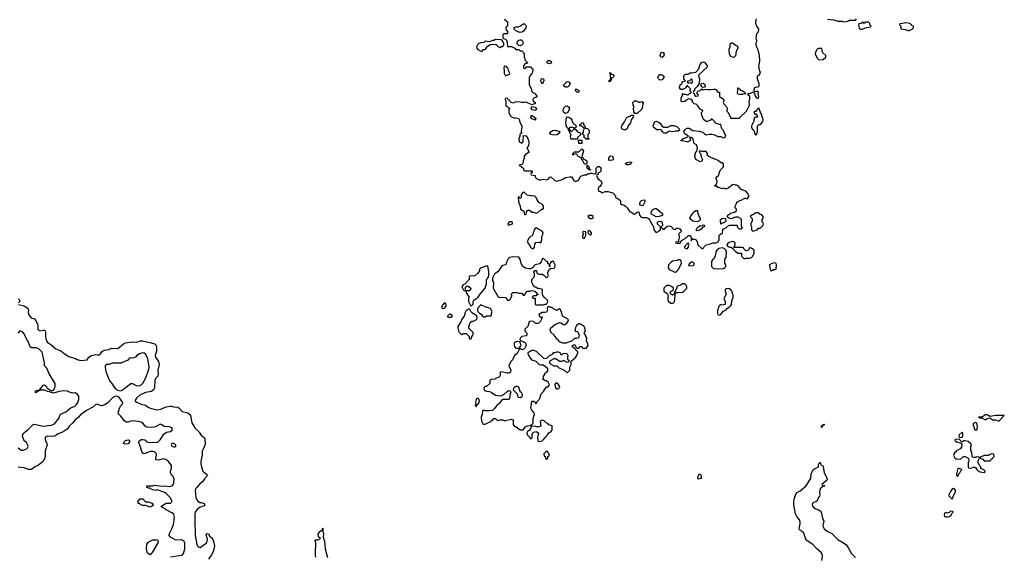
# Model space of a CAD drawing. Header units: inches. Extents: x 2380427 to 2580949, y 385907 to 546039.
# Tile 45 of 121: x 2454569 to 2468026, y 510948 to 518280. Entities that reach past the tile are written whole.
import ezdxf

# ---------------------------------------------------------------- set-up
doc = ezdxf.new("R2010")
doc.units = ezdxf.units.IN
doc.header["$MEASUREMENT"] = 0
doc.layers.add('C4551', color=7, linetype='Continuous')
doc.layers.add('C4561', color=7, linetype='Continuous')

msp = doc.modelspace()

# ---------------------------------------------------------------- linework, layer by layer
at = {"layer": 'C4551', "color": 5, "elevation": 40}
for points in [[(2454551, 514470), (2454571, 514430), (2454554, 514410)], [(2454554, 514390), (2454570, 514382), (2454610, 514376), (2454650, 514363), (2454685, 514330), (2454691, 514310), (2454685, 514290), (2454691, 514250), (2454725, 514205), (2454770, 514191), (2454790, 514171), (2454817, 514110), (2454818, 514050), (2454830, 514038), (2454850, 514031), (2454890, 514039), (2454910, 514036), (2454916, 514030), (2454921, 514010), (2454921, 513950), (2454925, 513925), (2454941, 513881), (2454960, 513860), (2454990, 513847), (2455062, 513782), (2455130, 513756), (2455178, 513718), (2455240, 513680), (2455330, 513650), (2455355, 513635), (2455386, 513626), (2455416, 513624), (2455489, 513631), (2455516, 513670), (2455549, 513691), (2455610, 513705), (2455630, 513699), (2455658, 513702), (2455671, 513709), (2455702, 513750), (2455730, 513766), (2455788, 513772), (2455830, 513790), (2455910, 513787), (2455987, 513853), (2456016, 513864), (2456110, 513879), (2456170, 513874), (2456222, 513890), (2456249, 513891), (2456346, 513870), (2456414, 513850), (2456430, 513836), (2456439, 513810), (2456439, 513750), (2456421, 513690), (2456424, 513670), (2456464, 513610), (2456474, 513570), (2456457, 513490), (2456461, 513430), (2456458, 513410), (2456424, 513376), (2456415, 513350), (2456412, 513248), (2456398, 513222), (2456370, 513200), (2456290, 513184), (2456210, 513148), (2456168, 513112), (2456150, 513090), (2456147, 513070), (2456170, 513052), (2456230, 513028), (2456290, 513013), (2456326, 512986), (2456350, 512974), (2456450, 512951), (2456500, 512960), (2456569, 512990), (2456630, 513001), (2456650, 513001), (2456670, 512991), (2456730, 512984), (2456750, 512970), (2456788, 512928), (2456865, 512910), (2456890, 512890), (2456903, 512870), (2456920, 512770), (2456964, 512704), (2457023, 512643), (2457050, 512601), (2457091, 512570), (2457099, 512550), (2457102, 512490), (2457094, 512450), (2457064, 512390), (2457062, 512330), (2457045, 512250), (2457046, 512210), (2457052, 512172), (2457070, 512110), (2457090, 512091), (2457126, 512070), (2457136, 512050), (2457095, 512005), (2457074, 511970), (2457030, 511938), (2456988, 511890), (2456973, 511870), (2456965, 511850), (2456978, 511750), (2456990, 511718), (2457010, 511696), (2457030, 511685), (2457050, 511685), (2457090, 511671), (2457098, 511650), (2457090, 511638), (2457027, 511613), (2456990, 511581), (2456969, 511551), (2456964, 511530), (2456961, 511450), (2456969, 511230), (2456988, 511108), (2457010, 511076), (2457034, 511070), (2457121, 511130), (2457131, 511149), (2457138, 511190), (2457127, 511210), (2457119, 511250), (2457130, 511261), (2457152, 511252), (2457165, 511225), (2457190, 511203), (2457210, 511176), (2457219, 511150), (2457230, 511090), (2457211, 511010), (2457191, 510970), (2457150, 510908)], [(2454550, 512432), (2454590, 512396), (2454622, 512398), (2454670, 512423), (2454683, 512450), (2454677, 512477), (2454662, 512502), (2454630, 512525), (2454608, 512590), (2454612, 512610), (2454624, 512630), (2454644, 512650), (2454682, 512678), (2454750, 512746), (2454768, 512752), (2454870, 512729), (2454910, 512725), (2454950, 512734), (2455002, 512738), (2455043, 512757), (2455105, 512830), (2455116, 512870), (2455128, 512892), (2455199, 512921), (2455270, 512975), (2455322, 512998), (2455343, 513017), (2455360, 513040), (2455377, 513090), (2455377, 513137), (2455360, 513160), (2455330, 513182), (2455290, 513179), (2455248, 513190), (2455224, 513204), (2455170, 513209), (2455110, 513199), (2455030, 513175), (2454975, 513195), (2454950, 513199), (2454910, 513219), (2454840, 513220), (2454838, 513230), (2454858, 513242), (2454890, 513285), (2454906, 513290), (2454909, 513291), (2454930, 513271), (2454946, 513246), (2454981, 513221), (2455010, 513211), (2455030, 513218), (2455042, 513230), (2455055, 513270), (2455055, 513310), (2454970, 513442), (2454938, 513518), (2454909, 513550), (2454908, 513590), (2454878, 513738), (2454837, 513777), (2454797, 513797), (2454730, 513797), (2454714, 513810), (2454682, 513890), (2454665, 513910), (2454629, 513989), (2454610, 514009), (2454570, 514028), (2454542, 513998)], [(2456630, 510939), (2456750, 510961), (2456790, 510962), (2456810, 510987), (2456826, 511050), (2456828, 511130), (2456818, 511150), (2456790, 511167), (2456770, 511172), (2456710, 511169), (2456694, 511174), (2456628, 511210), (2456614, 511230), (2456613, 511250), (2456650, 511325), (2456670, 511382), (2456685, 511485), (2456677, 511517), (2456670, 511529), (2456650, 511544), (2456570, 511583), (2456550, 511599), (2456510, 511618), (2456498, 511630), (2456570, 511672), (2456628, 511672), (2456648, 511692), (2456649, 511710), (2456624, 511750), (2456570, 511805), (2456550, 511819), (2456454, 511854), (2456430, 511849), (2456390, 511855), (2456364, 511864), (2456350, 511878), (2456330, 511878), (2456306, 511890), (2456308, 511910), (2456312, 511912), (2456390, 511911), (2456410, 511918), (2456510, 511907), (2456551, 511911), (2456610, 511902), (2456648, 511910), (2456661, 511919), (2456677, 511950), (2456682, 512010), (2456662, 512042), (2456649, 512050), (2456628, 512090), (2456628, 512110), (2456642, 512150), (2456642, 512190), (2456599, 512250), (2456568, 512270), (2456530, 512279), (2456470, 512261), (2456430, 512268), (2456429, 512289), (2456441, 512330), (2456438, 512350), (2456410, 512377), (2456390, 512382), (2456350, 512378), (2456270, 512349), (2456250, 512359), (2456238, 512378), (2456224, 512430), (2456194, 512510), (2456209, 512531), (2456230, 512543), (2456250, 512546), (2456278, 512538), (2456310, 512511), (2456326, 512506), (2456350, 512503), (2456390, 512507), (2456450, 512505), (2456490, 512538), (2456541, 512619), (2456577, 512643), (2456630, 512655), (2456650, 512667), (2456659, 512690), (2456650, 512704), (2456610, 512718), (2456542, 512722), (2456510, 512745), (2456490, 512752), (2456424, 512716), (2456408, 512712), (2456370, 512710), (2456310, 512714), (2456285, 512725), (2456250, 512765), (2456230, 512781), (2456195, 512790), (2456110, 512799), (2456090, 512796), (2456050, 512780), (2456023, 512783), (2456000, 512800), (2455950, 512863), (2455930, 512884), (2455918, 512890), (2455915, 512910), (2455933, 512970), (2455950, 513010), (2455974, 513030), (2455979, 513050), (2455932, 513112), (2455910, 513130), (2455890, 513136), (2455870, 513133), (2455842, 513118), (2455773, 513047), (2455730, 513017), (2455690, 513006), (2455670, 513008), (2455630, 513027), (2455610, 513021), (2455570, 512985), (2455482, 512938), (2455401, 512879), (2455370, 512843), (2455328, 512812), (2455290, 512766), (2455252, 512730), (2455217, 512683), (2455164, 512650), (2455085, 512615), (2455050, 512588), (2455010, 512583), (2454950, 512590), (2454923, 512577), (2454918, 512570), (2454916, 512550), (2454920, 512530), (2454940, 512490), (2454943, 512470), (2454918, 512390), (2454915, 512370), (2454919, 512330), (2454912, 512288), (2454890, 512250), (2454870, 512230), (2454814, 512186), (2454785, 512175), (2454730, 512136), (2454690, 512134), (2454630, 512156), (2454550, 512168)], [(2458619, 510930), (2458614, 510950), (2458613, 510990), (2458618, 511130), (2458609, 511150), (2458609, 511170), (2458610, 511174), (2458650, 511174), (2458678, 511190), (2458653, 511213), (2458649, 511250), (2458670, 511287), (2458706, 511310), (2458706, 511330), (2458710, 511334), (2458711, 511290), (2458722, 511250), (2458718, 511210), (2458735, 511156), (2458745, 511050), (2458765, 510965), (2458778, 510930)]]:
    msp.add_lwpolyline(points, dxfattribs=at)
for points in [[(2456250, 513729), (2456206, 513714), (2456171, 513690), (2456150, 513669), (2456130, 513659), (2456110, 513655), (2456090, 513662), (2456070, 513655), (2456045, 513630), (2455950, 513585), (2455831, 513589), (2455794, 513570), (2455750, 513569), (2455736, 513550), (2455735, 513530), (2455747, 513473), (2455782, 513382), (2455802, 513342), (2455830, 513310), (2455858, 513258), (2455877, 513237), (2455910, 513217), (2455949, 513211), (2455970, 513219), (2456090, 513311), (2456110, 513311), (2456170, 513277), (2456210, 513282), (2456229, 513290), (2456250, 513315), (2456293, 513387), (2456335, 513505), (2456339, 513530), (2456321, 513650), (2456290, 513709), (2456270, 513725)], [(2454790, 513182), (2454782, 513190), (2454786, 513210), (2454810, 513218), (2454826, 513214), (2454838, 513218), (2454834, 513210), (2454804, 513196), (2454802, 513190)], [(2456010, 512479), (2455989, 512490), (2455995, 512510), (2456010, 512525), (2456030, 512536), (2456050, 512538), (2456071, 512530), (2456071, 512510), (2456050, 512486)], [(2456670, 512489), (2456650, 512488), (2456641, 512470), (2456650, 512452), (2456670, 512444), (2456690, 512444), (2456702, 512450), (2456702, 512470)], [(2456350, 511619), (2456290, 511642), (2456250, 511642), (2456226, 511650), (2456208, 511668), (2456186, 511670), (2456186, 511710), (2456202, 511718), (2456210, 511734), (2456250, 511734), (2456290, 511694), (2456327, 511693), (2456375, 511675), (2456391, 511650), (2456384, 511636), (2456370, 511629)], [(2456350, 510966), (2456318, 510990), (2456302, 511050), (2456306, 511114), (2456335, 511145), (2456390, 511172), (2456452, 511172), (2456462, 511150), (2456456, 511130), (2456380, 511000)]]:
    msp.add_lwpolyline(points, close=True, dxfattribs=at)
at = {"layer": 'C4561', "color": 5}
for points, elevation in [([(2461193, 518293), (2461198, 518278), (2461213, 518273), (2461218, 518258), (2461234, 518250), (2461234, 518190), (2461218, 518182), (2461214, 518170), (2461218, 518138), (2461234, 518130), (2461234, 518090), (2461230, 518086), (2461190, 518086), (2461178, 518082), (2461174, 518070), (2461174, 518030), (2461182, 518022), (2461210, 518014), (2461222, 518002), (2461232, 517970), (2461234, 517914), (2461290, 517914), (2461334, 517890), (2461350, 517874), (2461390, 517874), (2461410, 517854), (2461430, 517854), (2461454, 517834), (2461462, 517810), (2461462, 517770), (2461472, 517752), (2461473, 517733), (2461494, 517710), (2461498, 517698), (2461514, 517690), (2461510, 517686), (2461490, 517686), (2461470, 517666), (2461454, 517650), (2461454, 517630), (2461458, 517618), (2461470, 517614), (2461482, 517618), (2461490, 517634), (2461550, 517634), (2461580, 517600), (2461582, 517590), (2461571, 517550), (2461544, 517516), (2461533, 517487), (2461532, 517390), (2461559, 517339), (2461570, 517294), (2461611, 517271), (2461642, 517230), (2461622, 517218), (2461590, 517208), (2461581, 517190), (2461585, 517170), (2461612, 517150), (2461614, 517130), (2461590, 517128), (2461570, 517118), (2461490, 517155), (2461470, 517149), (2461430, 517149), (2461410, 517155), (2461350, 517158), (2461310, 517138), (2461287, 517147), (2461267, 517167), (2461262, 517182), (2461247, 517187), (2461242, 517202), (2461210, 517206), (2461202, 517190), (2461214, 517170), (2461214, 517110), (2461218, 517098), (2461233, 517093), (2461250, 517074), (2461272, 517072), (2461270, 517066), (2461258, 517062), (2461253, 517047), (2461252, 517010), (2461272, 516970), (2461290, 516952), (2461310, 516942), (2461330, 516938), (2461350, 516941), (2461390, 516932), (2461398, 516910), (2461398, 516890), (2461431, 516830), (2461431, 516810), (2461421, 516761), (2461424, 516744), (2461432, 516728), (2461410, 516718), (2461405, 516710), (2461405, 516690), (2461391, 516650), (2461394, 516610), (2461430, 516592), (2461440, 516600), (2461450, 516614), (2461452, 516630), (2461455, 516675), (2461448, 516692), (2461463, 516697), (2461491, 516691), (2461515, 516655), (2461524, 516630), (2461528, 516610), (2461525, 516555), (2461502, 516530), (2461532, 516470), (2461481, 516439), (2461463, 516417), (2461466, 516390), (2461452, 516350), (2461452, 516328), (2461438, 516302), (2461404, 516296), (2461394, 516290), (2461418, 516278), (2461430, 516262), (2461453, 516253), (2461454, 516230), (2461470, 516214), (2461570, 516214), (2461574, 516210), (2461574, 516190), (2461558, 516182), (2461554, 516170), (2461558, 516158), (2461613, 516153), (2461614, 516130), (2461634, 516110), (2461670, 516092), (2461690, 516092), (2461730, 516102), (2461770, 516092), (2461806, 516110), (2461806, 516130), (2461830, 516132), (2461882, 516082), (2461910, 516076), (2461985, 516095), (2462030, 516122), (2462090, 516135), (2462110, 516131), (2462120, 516121), (2462141, 516081), (2462170, 516071), (2462199, 516081), (2462209, 516091), (2462229, 516131), (2462240, 516140), (2462290, 516162), (2462310, 516162), (2462330, 516174), (2462350, 516174), (2462370, 516182), (2462390, 516182), (2462410, 516174), (2462442, 516178), (2462446, 516190), (2462446, 516250), (2462470, 516274), (2462490, 516274), (2462504, 516264), (2462511, 516250), (2462511, 516209), (2462494, 516190), (2462474, 516186), (2462470, 516166), (2462458, 516162), (2462454, 516150), (2462471, 516110), (2462515, 516075), (2462524, 516050), (2462516, 516024), (2462499, 516001), (2462482, 515990), (2462474, 515970), (2462478, 515938), (2462512, 515932), (2462518, 515918), (2462530, 515914), (2462570, 515932), (2462608, 515932), (2462675, 515915), (2462710, 515874), (2462714, 515850), (2462750, 515832), (2462774, 515814), (2462782, 515790), (2462782, 515762), (2462793, 515753), (2462807, 515753), (2462830, 515745), (2462851, 515731), (2462871, 515711), (2462910, 515654), (2462932, 515652), (2462954, 515630), (2462970, 515622), (2462986, 515630), (2463008, 515652), (2463030, 515654), (2463037, 515637), (2463038, 515610), (2463062, 515582), (2463077, 515577), (2463136, 515576), (2463164, 515564), (2463180, 515540), (2463202, 515490), (2463222, 515470), (2463232, 515450), (2463234, 515410), (2463270, 515374), (2463290, 515382), (2463303, 515397), (2463326, 515410), (2463326, 515450), (2463288, 515488), (2463288, 515512), (2463298, 515522), (2463330, 515525), (2463351, 515510), (2463354, 515470), (2463334, 515450), (2463338, 515438), (2463353, 515433), (2463358, 515418), (2463370, 515414), (2463382, 515418), (2463387, 515433), (2463420, 515460), (2463450, 515462), (2463473, 515453), (2463494, 515430), (2463498, 515418), (2463530, 515414), (2463548, 515432), (2463570, 515432), (2463590, 515422), (2463602, 515410), (2463614, 515390), (2463574, 515350), (2463582, 515330), (2463582, 515290), (2463574, 515270), (2463574, 515250), (2463570, 515246), (2463538, 515242), (2463534, 515230), (2463545, 515225), (2463594, 515226), (2463607, 515253), (2463626, 515270), (2463650, 515282), (2463663, 515297), (2463690, 515312), (2463708, 515330), (2463731, 515331), (2463758, 515282), (2463750, 515286), (2463742, 515270), (2463745, 515265), (2463750, 515262), (2463760, 515280), (2463770, 515282), (2463790, 515282), (2463814, 515270), (2463832, 515232), (2463832, 515210), (2463890, 515154), (2463910, 515154), (2463918, 515170), (2463950, 515206), (2463990, 515211), (2464049, 515231), (2464088, 515232), (2464110, 515242), (2464128, 515272), (2464129, 515331), (2464150, 515352), (2464167, 515353), (2464176, 515364), (2464178, 515410), (2464190, 515422), (2464230, 515442), (2464250, 515462), (2464272, 515472), (2464370, 515472), (2464374, 515470), (2464374, 515450), (2464404, 515424), (2464430, 515422), (2464446, 515430), (2464436, 515456), (2464433, 515550), (2464422, 515562), (2464390, 515581), (2464370, 515584), (2464350, 515582), (2464326, 515574), (2464310, 515562), (2464290, 515559), (2464255, 515575), (2464244, 515590), (2464249, 515611), (2464260, 515620), (2464285, 515635), (2464338, 515650), (2464368, 515670), (2464366, 515690), (2464346, 515710), (2464348, 515730), (2464368, 515770), (2464369, 515791), (2464387, 515793), (2464406, 515810), (2464430, 515812), (2464480, 515840), (2464490, 515842), (2464510, 515834), (2464530, 515854), (2464538, 515870), (2464518, 515910), (2464495, 515935), (2464430, 515958), (2464408, 515988), (2464388, 516008), (2464370, 516018), (2464350, 516018), (2464330, 516028), (2464310, 516022), (2464250, 515978), (2464230, 515969), (2464209, 515969), (2464190, 515978), (2464169, 515969), (2464130, 515986), (2464110, 515986), (2464102, 516002), (2464070, 516006), (2464070, 516014), (2464082, 516018), (2464096, 516044), (2464102, 516070), (2464089, 516109), (2464088, 516130), (2464118, 516150), (2464128, 516170), (2464128, 516190), (2464150, 516234), (2464186, 516270), (2464186, 516310), (2464170, 516326), (2464150, 516326), (2464116, 516356), (2464015, 516395), (2463986, 516410), (2463967, 516427), (2463968, 516450), (2463950, 516478), (2463890, 516478), (2463870, 516486), (2463858, 516482), (2463854, 516470), (2463873, 516453), (2463880, 516440), (2463885, 516405), (2463902, 516370), (2463890, 516348), (2463870, 516338), (2463838, 516358), (2463810, 516369), (2463795, 516410), (2463796, 516424), (2463806, 516450), (2463806, 516470), (2463822, 516478), (2463835, 516530), (2463818, 516570), (2463789, 516589), (2463770, 516655), (2463746, 516670), (2463725, 516675), (2463722, 516670), (2463733, 516653), (2463731, 516630), (2463710, 516609), (2463689, 516609), (2463630, 516626), (2463610, 516626), (2463608, 516632), (2463622, 516638), (2463626, 516650), (2463699, 516681), (2463708, 516690), (2463660, 516720), (2463645, 516750), (2463659, 516781), (2463690, 516799), (2463717, 516797), (2463770, 516764), (2463856, 516756), (2463904, 516744), (2463930, 516719), (2463949, 516709), (2463990, 516716), (2464030, 516715), (2464065, 516705), (2464110, 516684), (2464150, 516685), (2464190, 516668), (2464206, 516670), (2464218, 516690), (2464190, 516766), (2464167, 516787), (2464160, 516800), (2464158, 516830), (2464150, 516846), (2464130, 516848), (2464085, 516865), (2464070, 516886), (2464030, 516926), (2464018, 516922), (2464010, 516906), (2463970, 516888), (2463950, 516888), (2463916, 516916), (2463888, 516990), (2463888, 517012), (2463906, 517030), (2463902, 517042), (2463875, 517055), (2463858, 517070), (2463826, 517110), (2463822, 517122), (2463786, 517130), (2463768, 517148), (2463762, 517182), (2463736, 517196), (2463710, 517198), (2463694, 517190), (2463660, 517160), (2463630, 517158), (2463610, 517166), (2463608, 517210), (2463626, 517250), (2463627, 517273), (2463642, 517262), (2463670, 517262), (2463690, 517252), (2463707, 517253), (2463730, 517274), (2463742, 517278), (2463746, 517290), (2463728, 517310), (2463736, 517324), (2463736, 517336), (2463696, 517376), (2463685, 517375), (2463671, 517349), (2463660, 517340), (2463630, 517326), (2463607, 517327), (2463586, 517350), (2463595, 517390), (2463618, 517410), (2463626, 517430), (2463630, 517434), (2463662, 517438), (2463666, 517450), (2463646, 517470), (2463647, 517513), (2463670, 517534), (2463710, 517534), (2463728, 517552), (2463752, 517552), (2463810, 517565), (2463849, 517610), (2463869, 517670), (2463882, 517690), (2463910, 517706), (2463930, 517698), (2463965, 517650), (2463965, 517630), (2463850, 517526), (2463845, 517510), (2463858, 517470), (2463854, 517410), (2463830, 517366), (2463794, 517330), (2463793, 517307), (2463778, 517302), (2463774, 517290), (2463778, 517278), (2463794, 517270), (2463794, 517250), (2463810, 517234), (2463842, 517238), (2463846, 517250), (2463826, 517270), (2463826, 517290), (2463846, 517310), (2463870, 517314), (2463890, 517334), (2463910, 517322), (2463948, 517332), (2463970, 517325), (2464010, 517325), (2464050, 517332), (2464070, 517332), (2464085, 517325), (2464110, 517292), (2464132, 517290), (2464132, 517230), (2464194, 517190), (2464192, 517170), (2464182, 517150), (2464192, 517130), (2464231, 517091), (2464238, 517070), (2464232, 517030), (2464252, 517010), (2464290, 516934), (2464407, 516933), (2464418, 516950), (2464502, 517030), (2464542, 517110), (2464538, 517170), (2464546, 517190), (2464546, 517230), (2464526, 517250), (2464526, 517270), (2464547, 517273), (2464593, 517293), (2464612, 517272), (2464625, 517230), (2464642, 517210), (2464654, 517206), (2464666, 517210), (2464672, 517228), (2464662, 517270), (2464668, 517290), (2464650, 517302), (2464630, 517295), (2464618, 517298), (2464607, 517307), (2464614, 517350), (2464630, 517359), (2464657, 517363), (2464669, 517371), (2464677, 517383), (2464678, 517390), (2464652, 517470), (2464652, 517508), (2464661, 517519), (2464681, 517530), (2464693, 517550), (2464672, 517630), (2464674, 517670), (2464685, 517715), (2464681, 517790), (2464663, 517870), (2464643, 517903), (2464635, 517930), (2464635, 517950), (2464645, 517990), (2464636, 518030), (2464637, 518050), (2464645, 518090), (2464666, 518114), (2464669, 518150), (2464645, 518190), (2464629, 518230), (2464629, 518251), (2464639, 518290)], 60), ([(2465610, 518285), (2465697, 518277), (2465750, 518258), (2465810, 518258), (2465830, 518252), (2465870, 518254), (2465896, 518264), (2465910, 518274), (2465990, 518274), (2466007, 518293)], 60), ([(2465530, 510890), (2465541, 510950), (2465536, 510976), (2465522, 511002), (2465462, 511050), (2465410, 511109), (2465316, 511170), (2465286, 511266), (2465267, 511287), (2465228, 511310), (2465222, 511330), (2465236, 511390), (2465235, 511415), (2465225, 511445), (2465190, 511490), (2465172, 511530), (2465150, 511650), (2465150, 511690), (2465156, 511730), (2465170, 511783), (2465185, 511815), (2465237, 511843), (2465312, 511908), (2465383, 512010), (2465387, 512070), (2465410, 512125), (2465430, 512145), (2465486, 512170), (2465486, 512210), (2465502, 512218), (2465510, 512234), (2465518, 512198), (2465545, 512185), (2465550, 512174), (2465564, 512090), (2465604, 512010), (2465603, 511997), (2465590, 511977), (2465534, 511930), (2465538, 511918), (2465570, 511914), (2465574, 511910), (2465570, 511906), (2465538, 511902), (2465534, 511890), (2465518, 511882), (2465503, 511850), (2465501, 511830), (2465506, 511790), (2465501, 511770), (2465488, 511752), (2465470, 511705), (2465451, 511690), (2465419, 511681), (2465403, 511670), (2465402, 511650), (2465410, 511630), (2465439, 511599), (2465497, 511577), (2465510, 511568), (2465523, 511550), (2465542, 511470), (2465558, 511430), (2465548, 511368), (2465550, 511350), (2465564, 511324), (2465607, 511290), (2465670, 511258), (2465750, 511178), (2465830, 511132), (2465858, 511110), (2465890, 511070), (2465932, 510990), (2465994, 510930)], 40)]:
    msp.add_lwpolyline(points, dxfattribs=dict(at, elevation=elevation))
for points, elevation in [([(2466170, 518246), (2466130, 518246), (2466118, 518242), (2466110, 518228), (2466102, 518242), (2466090, 518246), (2466078, 518242), (2466074, 518230), (2466038, 518222), (2466034, 518206), (2466041, 518170), (2466050, 518158), (2466070, 518146), (2466130, 518171), (2466148, 518172), (2466196, 518184), (2466206, 518190), (2466186, 518210), (2466186, 518230)], 60), ([(2466690, 518237), (2466598, 518222), (2466594, 518210), (2466612, 518192), (2466614, 518154), (2466670, 518146), (2466710, 518132), (2466727, 518133), (2466750, 518142), (2466766, 518150), (2466786, 518170), (2466786, 518190), (2466762, 518202), (2466758, 518210), (2466730, 518229)], 60), ([(2461403, 518103), (2461348, 518128), (2461326, 518150), (2461327, 518173), (2461350, 518182), (2461384, 518184), (2461406, 518190), (2461430, 518212), (2461450, 518222), (2461470, 518222), (2461482, 518210), (2461491, 518191), (2461485, 518170), (2461456, 518124), (2461430, 518108)], 60), ([(2461070, 518008), (2461050, 517998), (2461030, 517998), (2460990, 517978), (2460930, 517986), (2460912, 517968), (2460870, 517962), (2460846, 517954), (2460825, 517935), (2460812, 517910), (2460818, 517890), (2460831, 517871), (2460870, 517852), (2460890, 517852), (2460909, 517871), (2460930, 517872), (2460940, 517880), (2460962, 517918), (2460986, 517930), (2460998, 517942), (2461030, 517946), (2461080, 517940), (2461094, 517930), (2461098, 517918), (2461130, 517902), (2461148, 517912), (2461170, 517914), (2461187, 517933), (2461188, 517950), (2461162, 518002), (2461150, 518006)], 60), ([(2461410, 517922), (2461389, 517929), (2461368, 517950), (2461368, 517970), (2461374, 517986), (2461390, 518002), (2461410, 518006), (2461425, 518005), (2461437, 517997), (2461452, 517970), (2461446, 517950), (2461439, 517941)], 60), ([(2464330, 517765), (2464310, 517766), (2464290, 517777), (2464269, 517811), (2464264, 517876), (2464278, 517910), (2464278, 517950), (2464296, 517964), (2464310, 517965), (2464320, 517960), (2464350, 517932), (2464370, 517922), (2464384, 517904), (2464385, 517890), (2464359, 517850), (2464353, 517787), (2464345, 517775)], 60), ([(2463350, 517762), (2463330, 517769), (2463324, 517790), (2463338, 517830), (2463350, 517836), (2463362, 517830), (2463376, 517810), (2463370, 517778)], 60), ([(2465530, 517886), (2465490, 517886), (2465470, 517878), (2465444, 517836), (2465442, 517810), (2465472, 517750), (2465490, 517732), (2465550, 517734), (2465586, 517770), (2465586, 517790), (2465548, 517828), (2465538, 517850), (2465538, 517870)], 60), ([(2461810, 517679), (2461784, 517684), (2461778, 517690), (2461778, 517710), (2461790, 517723), (2461810, 517724), (2461820, 517720), (2461835, 517710), (2461836, 517690), (2461830, 517684)], 60), ([(2461190, 517646), (2461185, 517610), (2461192, 517590), (2461192, 517550), (2461210, 517514), (2461230, 517522), (2461262, 517538), (2461266, 517550), (2461248, 517588), (2461242, 517622), (2461228, 517628), (2461222, 517642)], 60), ([(2461710, 517406), (2461694, 517430), (2461693, 517450), (2461701, 517470), (2461710, 517477), (2461730, 517471), (2461733, 517450), (2461718, 517410)], 60), ([(2462030, 517358), (2462008, 517370), (2462006, 517390), (2462050, 517434), (2462074, 517430), (2462094, 517410), (2462070, 517368), (2462050, 517358)], 60), ([(2462630, 517429), (2462626, 517430), (2462626, 517450), (2462642, 517458), (2462648, 517490), (2462642, 517510), (2462646, 517530), (2462642, 517542), (2462628, 517550), (2462630, 517554), (2462650, 517552), (2462654, 517534), (2462674, 517530), (2462694, 517510), (2462670, 517486), (2462658, 517482), (2462650, 517446), (2462638, 517442)], 60), ([(2463316, 517456), (2463298, 517470), (2463289, 517490), (2463309, 517531), (2463330, 517531), (2463350, 517525), (2463372, 517510), (2463372, 517490), (2463365, 517475), (2463350, 517458)], 60), ([(2463750, 517466), (2463738, 517462), (2463730, 517446), (2463698, 517442), (2463694, 517430), (2463698, 517418), (2463710, 517414), (2463730, 517422), (2463750, 517414), (2463762, 517418), (2463766, 517430), (2463762, 517462)], 60), ([(2462190, 517285), (2462170, 517302), (2462165, 517315), (2462170, 517334), (2462213, 517313), (2462210, 517289)], 60), ([(2463910, 517355), (2463898, 517358), (2463890, 517366), (2463878, 517390), (2463886, 517410), (2463910, 517411), (2463934, 517394), (2463938, 517370), (2463930, 517358)], 60), ([(2464410, 517258), (2464390, 517262), (2464378, 517270), (2464378, 517290), (2464386, 517310), (2464386, 517350), (2464394, 517350), (2464398, 517338), (2464414, 517330), (2464418, 517318), (2464454, 517310), (2464474, 517290), (2464478, 517278), (2464494, 517270), (2464490, 517266), (2464470, 517266), (2464450, 517258)], 60), ([(2463030, 517151), (2463050, 517152), (2463070, 517162), (2463094, 517150), (2463084, 517136), (2463081, 517090), (2463070, 517058), (2463010, 516998), (2462978, 516998), (2462963, 517023), (2462958, 517070), (2462968, 517090), (2462953, 517113), (2462949, 517149), (2462970, 517171), (2462993, 517173)], 60), ([(2461610, 517041), (2461590, 517042), (2461574, 517050), (2461561, 517070), (2461570, 517094), (2461610, 517087), (2461631, 517071), (2461626, 517050)], 60), ([(2462030, 516998), (2462008, 517010), (2461999, 517030), (2461999, 517050), (2462010, 517082), (2462030, 517098), (2462050, 517101), (2462071, 517091), (2462085, 517070), (2462071, 517030), (2462050, 517008)], 60), ([(2464670, 517078), (2464642, 517050), (2464630, 517026), (2464610, 517026), (2464602, 517010), (2464610, 516994), (2464630, 516994), (2464638, 516978), (2464650, 516974), (2464652, 516950), (2464630, 516948), (2464606, 516934), (2464597, 516883), (2464572, 516830), (2464572, 516810), (2464582, 516790), (2464597, 516777), (2464614, 516750), (2464614, 516730), (2464625, 516705), (2464630, 516702), (2464638, 516710), (2464655, 516750), (2464654, 516830), (2464670, 516846), (2464693, 516847), (2464725, 516890), (2464729, 516910), (2464709, 516990), (2464694, 517010)], 60), ([(2461610, 516906), (2461596, 516916), (2461570, 516924), (2461554, 516950), (2461558, 516970), (2461572, 516972), (2461617, 516937), (2461622, 516930)], 60), ([(2462110, 516646), (2462100, 516660), (2462098, 516690), (2462106, 516710), (2462086, 516730), (2462082, 516762), (2462070, 516766), (2462068, 516790), (2462049, 516809), (2462039, 516839), (2462034, 516870), (2462043, 516937), (2462050, 516952), (2462074, 516950), (2462102, 516930), (2462114, 516910), (2462118, 516878), (2462130, 516874), (2462138, 516858), (2462150, 516854), (2462174, 516830), (2462174, 516810), (2462158, 516802), (2462154, 516790), (2462176, 516776), (2462190, 516752), (2462234, 516730), (2462233, 516707), (2462194, 516670), (2462194, 516646), (2462190, 516646)], 60), ([(2462830, 516777), (2462805, 516785), (2462799, 516790), (2462794, 516810), (2462799, 516830), (2462836, 516884), (2462861, 516939), (2462870, 516947), (2462910, 516961), (2462930, 516976), (2462956, 516976), (2462955, 516950), (2462928, 516912), (2462916, 516870), (2462884, 516830), (2462870, 516789), (2462850, 516777)], 60), ([(2463370, 516811), (2463429, 516811), (2463470, 516836), (2463510, 516836), (2463550, 516821), (2463583, 516790), (2463586, 516770), (2463570, 516757), (2463530, 516756), (2463490, 516748), (2463445, 516755), (2463434, 516750), (2463410, 516728), (2463370, 516728), (2463358, 516750), (2463330, 516778), (2463306, 516774), (2463277, 516777), (2463241, 516801), (2463232, 516812), (2463228, 516830), (2463250, 516887), (2463270, 516895), (2463302, 516882), (2463324, 516864), (2463350, 516825)], 60), ([(2461870, 516703), (2461826, 516710), (2461818, 516718), (2461815, 516730), (2461828, 516750), (2461853, 516767), (2461889, 516771), (2461939, 516759), (2461951, 516750), (2461946, 516730), (2461910, 516705)], 60), ([(2462130, 516806), (2462090, 516806), (2462074, 516790), (2462078, 516778), (2462093, 516773), (2462098, 516758), (2462110, 516754), (2462146, 516790), (2462142, 516802)], 60), ([(2462310, 516646), (2462302, 516662), (2462286, 516670), (2462282, 516702), (2462266, 516710), (2462266, 516730), (2462275, 516745), (2462276, 516764), (2462286, 516790), (2462282, 516802), (2462270, 516806), (2462247, 516827), (2462226, 516830), (2462226, 516850), (2462242, 516858), (2462250, 516874), (2462273, 516873), (2462274, 516850), (2462294, 516830), (2462298, 516798), (2462330, 516794), (2462354, 516770), (2462352, 516730), (2462334, 516710), (2462334, 516670), (2462338, 516658), (2462352, 516650), (2462350, 516646)], 60), ([(2462250, 516588), (2462209, 516589), (2462206, 516634), (2462253, 516633), (2462254, 516590)], 60), ([(2462290, 516306), (2462262, 516362), (2462250, 516366), (2462247, 516387), (2462238, 516398), (2462230, 516398), (2462196, 516416), (2462182, 516442), (2462170, 516446), (2462142, 516438), (2462130, 516428), (2462130, 516454), (2462150, 516474), (2462210, 516474), (2462250, 516514), (2462274, 516490), (2462254, 516410), (2462258, 516398), (2462270, 516394), (2462274, 516374), (2462294, 516370), (2462322, 516350), (2462320, 516320), (2462314, 516306), (2462310, 516306)], 60), ([(2462630, 516355), (2462621, 516361), (2462619, 516390), (2462630, 516410), (2462650, 516421), (2462670, 516416), (2462679, 516390), (2462679, 516370), (2462670, 516359)], 60), ([(2462370, 516226), (2462348, 516228), (2462342, 516242), (2462327, 516247), (2462326, 516294), (2462333, 516287), (2462333, 516273), (2462351, 516270), (2462352, 516252), (2462358, 516238), (2462374, 516230)], 60), ([(2462870, 516295), (2462846, 516310), (2462866, 516330), (2462910, 516338), (2462930, 516332), (2462931, 516329), (2462910, 516302), (2462890, 516295)], 60), ([(2461450, 515922), (2461425, 515890), (2461422, 515850), (2461410, 515838), (2461402, 515842), (2461390, 515866), (2461384, 515856), (2461385, 515790), (2461411, 515730), (2461414, 515690), (2461452, 515670), (2461462, 515650), (2461470, 515614), (2461490, 515622), (2461500, 515660), (2461510, 515672), (2461530, 515682), (2461570, 515651), (2461590, 515651), (2461630, 515638), (2461650, 515645), (2461690, 515682), (2461714, 515694), (2461726, 515694), (2461728, 515730), (2461715, 515755), (2461664, 515784), (2461635, 515830), (2461628, 515850), (2461610, 515868), (2461570, 515875), (2461550, 515874), (2461504, 515884), (2461470, 515919)], 60), ([(2463070, 515738), (2463046, 515750), (2463048, 515790), (2463069, 515811), (2463098, 515818), (2463113, 515813), (2463113, 515793), (2463090, 515746)], 60), ([(2463270, 515586), (2463203, 515623), (2463198, 515630), (2463198, 515650), (2463216, 515684), (2463250, 515702), (2463270, 515698), (2463298, 515678), (2463310, 515662), (2463332, 515652), (2463354, 515630), (2463354, 515610), (2463350, 515606), (2463310, 515589)], 60), ([(2463830, 515519), (2463790, 515522), (2463770, 515529), (2463745, 515545), (2463729, 515570), (2463740, 515600), (2463768, 515630), (2463778, 515650), (2463810, 515674), (2463832, 515672), (2463832, 515650), (2463845, 515610), (2463871, 515570), (2463871, 515549), (2463865, 515535), (2463850, 515528)], 60), ([(2462390, 515606), (2462350, 515606), (2462334, 515590), (2462354, 515570), (2462370, 515562), (2462390, 515562), (2462406, 515570), (2462406, 515590)], 60), ([(2464150, 515486), (2464146, 515530), (2464149, 515550), (2464170, 515563), (2464212, 515570), (2464220, 515540), (2464218, 515522), (2464180, 515500), (2464162, 515498)], 60), ([(2464650, 515642), (2464630, 515639), (2464590, 515614), (2464574, 515610), (2464554, 515590), (2464574, 515570), (2464582, 515550), (2464582, 515530), (2464562, 515490), (2464562, 515470), (2464572, 515450), (2464572, 515410), (2464590, 515392), (2464607, 515393), (2464630, 515402), (2464646, 515410), (2464666, 515430), (2464687, 515433), (2464710, 515454), (2464722, 515458), (2464735, 515485), (2464730, 515506), (2464718, 515518), (2464715, 515530), (2464715, 515550), (2464729, 515570), (2464729, 515590), (2464710, 515613), (2464685, 515625), (2464670, 515639)], 60), ([(2461290, 515518), (2461270, 515518), (2461250, 515506), (2461242, 515482), (2461250, 515474), (2461290, 515486), (2461306, 515490), (2461306, 515510)], 60), ([(2461630, 515434), (2461610, 515422), (2461601, 515410), (2461596, 515384), (2461586, 515370), (2461585, 515355), (2461571, 515329), (2461550, 515318), (2461530, 515298), (2461505, 515250), (2461512, 515230), (2461545, 515185), (2461552, 515170), (2461570, 515152), (2461590, 515154), (2461607, 515173), (2461609, 515211), (2461624, 515236), (2461670, 515238), (2461690, 515232), (2461703, 515270), (2461706, 515314), (2461719, 515350), (2461722, 515370), (2461709, 515389)], 60), ([(2463830, 515395), (2463820, 515400), (2463815, 515410), (2463830, 515438), (2463850, 515456), (2463870, 515466), (2463895, 515465), (2463910, 515476), (2463930, 515471), (2463922, 515450), (2463901, 515439), (2463884, 515416), (2463870, 515409)], 60), ([(2462270, 515386), (2462262, 515370), (2462274, 515350), (2462262, 515330), (2462262, 515302), (2462270, 515294), (2462290, 515294), (2462306, 515330), (2462306, 515370), (2462302, 515382)], 60), ([(2462350, 515398), (2462344, 515396), (2462334, 515390), (2462334, 515370), (2462354, 515350), (2462370, 515342), (2462386, 515350), (2462386, 515370), (2462366, 515390)], 60), ([(2463710, 515226), (2463687, 515213), (2463652, 515170), (2463670, 515152), (2463690, 515151), (2463709, 515170), (2463708, 515192), (2463718, 515210)], 60), ([(2464170, 515164), (2464127, 515153), (2464103, 515137), (2464082, 515110), (2464074, 515050), (2464052, 515010), (2464040, 515000), (2464024, 514976), (2464022, 514910), (2464050, 514882), (2464060, 514880), (2464090, 514876), (2464190, 514882), (2464208, 514892), (2464218, 514910), (2464218, 514930), (2464208, 514952), (2464208, 515010), (2464226, 515030), (2464228, 515110), (2464218, 515130), (2464195, 515155)], 60), ([(2464310, 515248), (2464254, 515230), (2464232, 515210), (2464245, 515185), (2464270, 515172), (2464294, 515170), (2464314, 515154), (2464350, 515112), (2464390, 515092), (2464432, 515092), (2464434, 515050), (2464470, 515014), (2464490, 515022), (2464550, 515022), (2464570, 515032), (2464588, 515050), (2464606, 515090), (2464606, 515130), (2464586, 515150), (2464550, 515166), (2464542, 515158), (2464531, 515129), (2464502, 515122), (2464487, 515127), (2464466, 515150), (2464462, 515162), (2464447, 515167), (2464326, 515166), (2464338, 515182), (2464346, 515210), (2464342, 515242), (2464327, 515247)], 60), ([(2461310, 515039), (2461270, 515029), (2461246, 515014), (2461225, 514975), (2461214, 514930), (2461170, 514922), (2461152, 514910), (2461106, 514834), (2461066, 514814), (2461057, 514803), (2461032, 514750), (2461031, 514710), (2461045, 514690), (2461041, 514610), (2461110, 514494), (2461130, 514482), (2461169, 514491), (2461210, 514482), (2461234, 514450), (2461250, 514442), (2461270, 514454), (2461298, 514510), (2461288, 514530), (2461310, 514552), (2461370, 514552), (2461390, 514545), (2461424, 514544), (2461437, 514537), (2461450, 514514), (2461470, 514514), (2461486, 514550), (2461506, 514570), (2461547, 514573), (2461570, 514582), (2461590, 514574), (2461613, 514573), (2461618, 514558), (2461633, 514553), (2461638, 514538), (2461652, 514532), (2461650, 514526), (2461638, 514522), (2461630, 514506), (2461590, 514506), (2461574, 514490), (2461590, 514474), (2461610, 514474), (2461614, 514470), (2461614, 514390), (2461630, 514382), (2461730, 514382), (2461750, 514392), (2461770, 514394), (2461788, 514430), (2461782, 514450), (2461743, 514483), (2461721, 514510), (2461708, 514550), (2461716, 514576), (2461715, 514595), (2461670, 514608), (2461648, 514608), (2461630, 514626), (2461610, 514626), (2461580, 514660), (2461569, 514690), (2461568, 514730), (2461606, 514770), (2461606, 514810), (2461602, 514822), (2461588, 514830), (2461602, 514838), (2461608, 514852), (2461632, 514852), (2461638, 514818), (2461670, 514802), (2461710, 514802), (2461731, 514791), (2461770, 514754), (2461790, 514774), (2461795, 514790), (2461789, 514809), (2461788, 514830), (2461809, 514871), (2461835, 514885), (2461870, 514881), (2461885, 514895), (2461889, 514930), (2461870, 514969), (2461850, 514982), (2461832, 514970), (2461822, 514958), (2461812, 514930), (2461814, 514910), (2461810, 514908), (2461808, 514930), (2461786, 514950), (2461786, 514970), (2461770, 514978), (2461734, 515014), (2461725, 515015), (2461712, 515008), (2461698, 514970), (2461675, 514945), (2461614, 514930), (2461592, 514910), (2461585, 514895), (2461550, 514875), (2461530, 514875), (2461483, 514883), (2461446, 514906), (2461424, 514950), (2461410, 515008), (2461390, 515035)], 60), ([(2460955, 514915), (2460874, 514890), (2460854, 514870), (2460852, 514850), (2460830, 514818), (2460790, 514782), (2460770, 514775), (2460730, 514778), (2460714, 514770), (2460710, 514726), (2460698, 514722), (2460694, 514710), (2460653, 514667), (2460630, 514658), (2460612, 514630), (2460630, 514594), (2460650, 514574), (2460662, 514578), (2460666, 514590), (2460658, 514610), (2460668, 514632), (2460680, 514640), (2460690, 514642), (2460714, 514630), (2460734, 514610), (2460731, 514589), (2460710, 514575), (2460684, 514576), (2460673, 514567), (2460672, 514550), (2460712, 514490), (2460702, 514470), (2460702, 514430), (2460730, 514374), (2460750, 514374), (2460767, 514393), (2460768, 514430), (2460778, 514450), (2460809, 514471), (2460830, 514478), (2460857, 514523), (2460929, 514611), (2460949, 514670), (2460948, 514730), (2460960, 514740), (2460976, 514764), (2460982, 514790), (2460982, 514830), (2460973, 514893), (2460968, 514908)], 60), ([(2463590, 514998), (2463570, 514998), (2463550, 514988), (2463490, 514982), (2463471, 514969), (2463438, 514930), (2463432, 514890), (2463447, 514867), (2463513, 514833), (2463530, 514832), (2463550, 514842), (2463570, 514862), (2463613, 514950), (2463610, 514986)], 60), ([(2463750, 514968), (2463730, 514955), (2463712, 514930), (2463718, 514918), (2463770, 514922), (2463786, 514930), (2463786, 514950), (2463767, 514967)], 60), ([(2464884, 514956), (2464854, 514950), (2464823, 514937), (2464818, 514930), (2464821, 514890), (2464830, 514854), (2464850, 514852), (2464870, 514865), (2464890, 514865), (2464907, 514873), (2464913, 514930), (2464908, 514950)], 60), ([(2463450, 514646), (2463410, 514646), (2463372, 514610), (2463373, 514573), (2463418, 514538), (2463432, 514512), (2463426, 514490), (2463426, 514454), (2463438, 514430), (2463470, 514405), (2463490, 514405), (2463508, 514412), (2463518, 514430), (2463527, 514507), (2463522, 514522), (2463510, 514526), (2463490, 514518), (2463468, 514528), (2463458, 514550), (2463469, 514571), (2463502, 514578), (2463506, 514610), (2463476, 514636)], 60), ([(2463650, 514669), (2463630, 514669), (2463606, 514654), (2463561, 514639), (2463552, 514630), (2463550, 514606), (2463534, 514590), (2463534, 514566), (2463518, 514562), (2463514, 514550), (2463518, 514538), (2463530, 514534), (2463546, 514554), (2463570, 514552), (2463590, 514558), (2463610, 514552), (2463630, 514558), (2463648, 514570), (2463687, 514613), (2463688, 514630), (2463675, 514655)], 60), ([(2464250, 514608), (2464230, 514602), (2464212, 514590), (2464212, 514570), (2464225, 514530), (2464192, 514470), (2464212, 514430), (2464213, 514387), (2464190, 514386), (2464170, 514378), (2464150, 514386), (2464138, 514382), (2464133, 514367), (2464118, 514362), (2464114, 514330), (2464105, 514310), (2464105, 514270), (2464112, 514252), (2464130, 514245), (2464150, 514252), (2464184, 514296), (2464218, 514310), (2464242, 514338), (2464266, 514350), (2464290, 514374), (2464298, 514390), (2464303, 514437), (2464322, 514490), (2464322, 514510), (2464302, 514570), (2464290, 514588), (2464270, 514602)], 60), ([(2460390, 514406), (2460370, 514406), (2460350, 514386), (2460334, 514350), (2460338, 514338), (2460370, 514334), (2460396, 514364), (2460398, 514390)], 60), ([(2460710, 514328), (2460670, 514306), (2460652, 514270), (2460651, 514250), (2460642, 514230), (2460611, 514190), (2460598, 514150), (2460558, 514090), (2460558, 514070), (2460570, 514014), (2460610, 513974), (2460628, 513992), (2460673, 513993), (2460713, 513953), (2460714, 513930), (2460730, 513914), (2460746, 513930), (2460747, 513953), (2460767, 513973), (2460767, 514007), (2460716, 514056), (2460708, 514070), (2460708, 514090), (2460722, 514130), (2460743, 514157), (2460750, 514162), (2460770, 514162), (2460803, 514177), (2460818, 514190), (2460822, 514210), (2460815, 514235), (2460758, 514270), (2460735, 514295), (2460720, 514320)], 60), ([(2460870, 514386), (2460827, 514333), (2460825, 514305), (2460832, 514292), (2460854, 514270), (2460877, 514257), (2460894, 514230), (2460910, 514222), (2460930, 514222), (2460950, 514232), (2461010, 514234), (2461016, 514244), (2461018, 514270), (2461026, 514290), (2461006, 514330), (2460967, 514347), (2460948, 514348)], 60), ([(2461810, 514358), (2461790, 514358), (2461782, 514350), (2461778, 514330), (2461782, 514310), (2461770, 514286), (2461750, 514278), (2461710, 514278), (2461662, 514250), (2461670, 514234), (2461690, 514214), (2461710, 514214), (2461714, 514210), (2461702, 514198), (2461702, 514190), (2461682, 514150), (2461670, 514138), (2461650, 514128), (2461630, 514128), (2461610, 514138), (2461590, 514155), (2461550, 514162), (2461532, 514150), (2461512, 514090), (2461472, 514050), (2461472, 514030), (2461492, 514010), (2461502, 513990), (2461502, 513970), (2461490, 513962), (2461432, 513950), (2461411, 513930), (2461405, 513910), (2461412, 513892), (2461428, 513892), (2461450, 513885), (2461474, 513870), (2461482, 513862), (2461492, 513830), (2461472, 513790), (2461460, 513780), (2461430, 513769), (2461416, 513776), (2461410, 513786), (2461398, 513782), (2461370, 513718), (2461332, 513690), (2461306, 513634), (2461282, 513610), (2461254, 513550), (2461282, 513490), (2461275, 513465), (2461265, 513455), (2461250, 513449), (2461230, 513449), (2461153, 513467), (2461138, 513462), (2461134, 513450), (2461138, 513430), (2461131, 513409), (2461114, 513390), (2461078, 513382), (2461074, 513370), (2461067, 513367), (2461010, 513366), (2460994, 513350), (2460994, 513310), (2460950, 513266), (2460930, 513266), (2460914, 513250), (2460918, 513218), (2460944, 513204), (2460990, 513198), (2461011, 513191), (2461071, 513151), (2461150, 513142), (2461190, 513162), (2461230, 513202), (2461250, 513212), (2461274, 513210), (2461282, 513190), (2461272, 513170), (2461265, 513110), (2461251, 513089), (2461171, 513089), (2461157, 513083), (2461124, 513036), (2461090, 513009), (2461056, 512964), (2461030, 512942), (2460990, 512935), (2460936, 512936), (2460910, 512946), (2460898, 512942), (2460893, 512927), (2460892, 512890), (2460874, 512850), (2460874, 512830), (2460882, 512810), (2460884, 512784), (2460900, 512760), (2460910, 512752), (2460930, 512752), (2460996, 512784), (2461020, 512800), (2461050, 512831), (2461074, 512830), (2461094, 512810), (2461110, 512802), (2461130, 512814), (2461170, 512814), (2461190, 512802), (2461210, 512802), (2461290, 512822), (2461312, 512812), (2461312, 512750), (2461326, 512726), (2461355, 512715), (2461410, 512678), (2461450, 512678), (2461482, 512718), (2461510, 512731), (2461547, 512733), (2461562, 512738), (2461566, 512750), (2461582, 512758), (2461587, 512773), (2461589, 512831), (2461605, 512890), (2461599, 512910), (2461567, 512947), (2461557, 512970), (2461568, 513070), (2461594, 513070), (2461613, 513053), (2461618, 513038), (2461630, 513034), (2461646, 513070), (2461669, 513090), (2461679, 513110), (2461694, 513166), (2461730, 513198), (2461763, 513257), (2461770, 513262), (2461790, 513262), (2461809, 513290), (2461790, 513328), (2461770, 513346), (2461750, 513346), (2461718, 513370), (2461728, 513390), (2461729, 513410), (2461748, 513430), (2461748, 513450), (2461766, 513454), (2461770, 513472), (2461786, 513474), (2461788, 513510), (2461730, 513558), (2461690, 513558), (2461669, 513569), (2461629, 513609), (2461575, 513630), (2461542, 513670), (2461518, 513710), (2461518, 513730), (2461523, 513737), (2461570, 513765), (2461590, 513765), (2461630, 513751), (2461730, 513654), (2461750, 513652), (2461779, 513661), (2461808, 513690), (2461850, 513712), (2461870, 513732), (2461887, 513733), (2461910, 513742), (2461930, 513742), (2461950, 513732), (2461970, 513702), (2462010, 513722), (2462040, 513720), (2462050, 513714), (2462062, 513690), (2462054, 513670), (2462054, 513650), (2462058, 513638), (2462074, 513630), (2462073, 513607), (2462050, 513598), (2462010, 513618), (2461990, 513618), (2461972, 513608), (2461950, 513608), (2461894, 513646), (2461870, 513648), (2461820, 513620), (2461812, 513610), (2461812, 513590), (2461830, 513572), (2461870, 513552), (2461912, 513552), (2461934, 513530), (2462010, 513492), (2462050, 513454), (2462087, 513493), (2462089, 513531), (2462108, 513570), (2462107, 513613), (2462160, 513660), (2462178, 513682), (2462198, 513730), (2462198, 513738), (2462186, 513750), (2462182, 513762), (2462170, 513766), (2462162, 513782), (2462150, 513786), (2462126, 513810), (2462126, 513830), (2462150, 513842), (2462158, 513838), (2462178, 513798), (2462190, 513794), (2462210, 513794), (2462230, 513814), (2462250, 513814), (2462258, 513798), (2462270, 513794), (2462310, 513794), (2462330, 513814), (2462338, 513830), (2462335, 513850), (2462315, 513890), (2462318, 513930), (2462308, 513950), (2462307, 513967), (2462289, 513989), (2462289, 514010), (2462302, 514030), (2462295, 514070), (2462286, 514086), (2462236, 514116), (2462230, 514126), (2462210, 514126), (2462180, 514100), (2462165, 514075), (2462154, 514030), (2462164, 514024), (2462190, 514018), (2462198, 514010), (2462216, 513970), (2462205, 513935), (2462175, 513925), (2462150, 513922), (2462110, 513888), (2462054, 513870), (2462040, 513860), (2461990, 513858), (2461955, 513875), (2461943, 513883), (2461930, 513906), (2461916, 513916), (2461875, 513970), (2461830, 514009), (2461821, 514050), (2461829, 514071), (2461890, 514122), (2461950, 514142), (2461970, 514138), (2461990, 514118), (2462010, 514111), (2462045, 514135), (2462068, 514170), (2462066, 514190), (2461989, 514229), (2461974, 514290), (2461950, 514328), (2461933, 514327), (2461910, 514308), (2461866, 514330), (2461847, 514347), (2461828, 514348)], 60), ([(2460450, 514258), (2460442, 514258), (2460414, 514230), (2460418, 514218), (2460430, 514214), (2460470, 514214), (2460486, 514230), (2460466, 514250)], 60), ([(2461370, 513882), (2461350, 513879), (2461332, 513870), (2461325, 513855), (2461325, 513835), (2461330, 513814), (2461340, 513800), (2461350, 513792), (2461390, 513792), (2461406, 513794), (2461406, 513806), (2461422, 513830), (2461408, 513868), (2461398, 513878)], 60), ([(2461410, 513115), (2461390, 513118), (2461384, 513124), (2461379, 513150), (2461370, 513168), (2461326, 513210), (2461320, 513220), (2461322, 513250), (2461335, 513265), (2461350, 513272), (2461370, 513272), (2461385, 513265), (2461397, 513237), (2461404, 513204), (2461422, 513190), (2461432, 513172), (2461438, 513150), (2461430, 513128)], 60), ([(2461890, 513313), (2461881, 513290), (2461890, 513251), (2461910, 513236), (2461930, 513238), (2461945, 513255), (2461949, 513270), (2461935, 513294), (2461912, 513312)], 60), ([(2460830, 513108), (2460807, 513093), (2460801, 513070), (2460798, 513050), (2460802, 513030), (2460794, 513010), (2460798, 512998), (2460810, 512994), (2460822, 513018), (2460830, 513022), (2460849, 513050), (2460854, 513066), (2460848, 513090)], 60), ([(2467790, 512879), (2467770, 512879), (2467726, 512854), (2467674, 512850), (2467690, 512842), (2467720, 512840), (2467770, 512812), (2467790, 512831), (2467830, 512842), (2467870, 512812), (2467907, 512813), (2467950, 512794), (2468026, 512870), (2467910, 512873), (2467830, 512858), (2467812, 512872)], 60), ([(2461710, 512809), (2461682, 512790), (2461690, 512728), (2461670, 512715), (2461636, 512716), (2461610, 512728), (2461558, 512722), (2461552, 512690), (2461534, 512666), (2461505, 512650), (2461501, 512630), (2461510, 512602), (2461537, 512577), (2461550, 512554), (2461570, 512562), (2461575, 512570), (2461575, 512610), (2461584, 512636), (2461590, 512642), (2461631, 512651), (2461658, 512630), (2461645, 512570), (2461652, 512530), (2461670, 512518), (2461710, 512525), (2461730, 512542), (2461749, 512571), (2461788, 512610), (2461803, 512637), (2461826, 512650), (2461846, 512670), (2461848, 512690), (2461846, 512730), (2461803, 512743), (2461790, 512758), (2461766, 512770), (2461739, 512799)], 60), ([(2465530, 512709), (2465526, 512710), (2465526, 512730), (2465542, 512738), (2465546, 512750), (2465574, 512750), (2465554, 512746), (2465552, 512730), (2465534, 512726)], 40), ([(2467630, 512778), (2467611, 512769), (2467602, 512758), (2467600, 512740), (2467612, 512710), (2467614, 512690), (2467630, 512674), (2467650, 512674), (2467659, 512710), (2467657, 512750), (2467650, 512762)], 60), ([(2467450, 512646), (2467410, 512606), (2467405, 512590), (2467413, 512573), (2467450, 512574), (2467458, 512590), (2467458, 512630)], 60), ([(2467407, 512547), (2467354, 512546), (2467352, 512530), (2467372, 512510), (2467434, 512494), (2467444, 512484), (2467446, 512470), (2467439, 512441), (2467423, 512417), (2467372, 512390), (2467364, 512376), (2467350, 512366), (2467337, 512343), (2467331, 512330), (2467350, 512292), (2467370, 512278), (2467427, 512273), (2467467, 512313), (2467490, 512312), (2467531, 512291), (2467542, 512270), (2467542, 512250), (2467534, 512230), (2467534, 512170), (2467538, 512158), (2467570, 512154), (2467612, 512172), (2467638, 512158), (2467650, 512134), (2467674, 512110), (2467690, 512102), (2467750, 512094), (2467762, 512098), (2467766, 512110), (2467746, 512130), (2467707, 512147), (2467706, 512170), (2467687, 512187), (2467668, 512228), (2467668, 512252), (2467686, 512290), (2467682, 512302), (2467650, 512306), (2467630, 512298), (2467610, 512298), (2467588, 512308), (2467582, 512370), (2467567, 512393), (2467567, 512447), (2467578, 512470), (2467570, 512486), (2467530, 512515), (2467493, 512527), (2467473, 512527), (2467446, 512506)], 60), ([(2461770, 512386), (2461734, 512350), (2461738, 512318), (2461753, 512313), (2461758, 512278), (2461770, 512274), (2461786, 512290), (2461787, 512313), (2461802, 512318), (2461806, 512330), (2461806, 512350), (2461787, 512367), (2461782, 512382)], 60), ([(2467850, 512346), (2467824, 512336), (2467810, 512326), (2467750, 512326), (2467698, 512302), (2467694, 512290), (2467733, 512273), (2467750, 512254), (2467830, 512254), (2467842, 512258), (2467847, 512273), (2467862, 512278), (2467867, 512293), (2467886, 512310), (2467882, 512342)], 60), ([(2463870, 512066), (2463850, 512066), (2463832, 512030), (2463834, 512010), (2463850, 512005), (2463874, 512014), (2463886, 512014), (2463887, 512047)], 60), ([(2467410, 512148), (2467390, 512146), (2467374, 512074), (2467374, 512050), (2467390, 512042), (2467398, 512050), (2467398, 512070), (2467418, 512090), (2467430, 512114), (2467446, 512130), (2467438, 512138)], 60), ([(2467330, 511875), (2467310, 511862), (2467290, 511835), (2467267, 511787), (2467270, 511774), (2467310, 511734), (2467322, 511738), (2467326, 511770), (2467358, 511830), (2467358, 511850), (2467350, 511866)], 60), ([(2467290, 511566), (2467273, 511547), (2467260, 511540), (2467250, 511538), (2467230, 511546), (2467210, 511538), (2467202, 511510), (2467210, 511494), (2467226, 511486), (2467250, 511486), (2467274, 511494), (2467298, 511510), (2467307, 511533), (2467326, 511550), (2467322, 511562)], 60)]:
    msp.add_lwpolyline(points, close=True, dxfattribs=dict(at, elevation=elevation))

doc.saveas('drawing.dxf')
